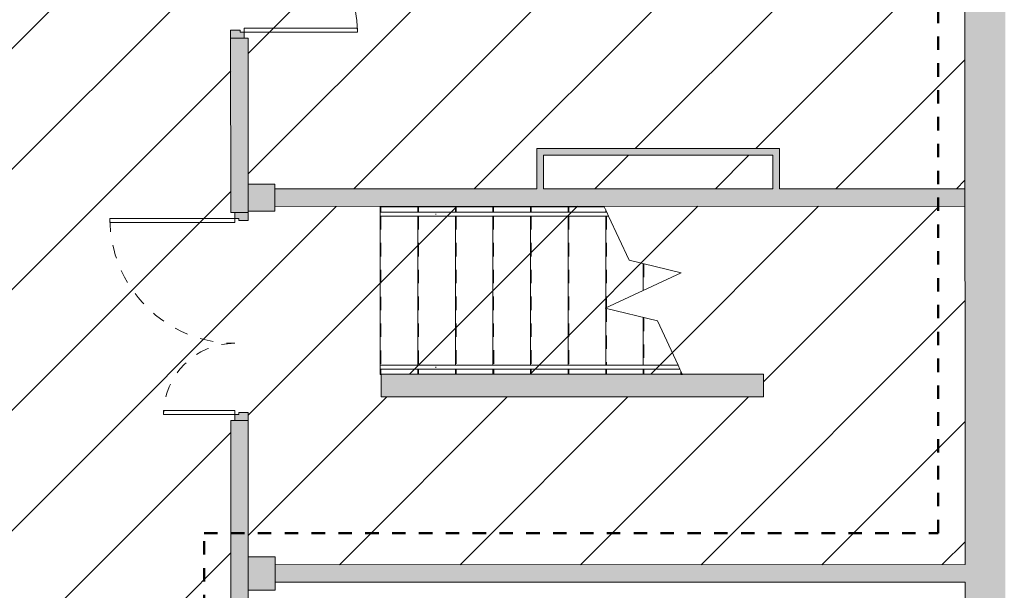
# Model space of a CAD drawing. Header units: metres. Extents: x 82 to 222, y -4 to 154.
# Tile 184 of 214: x 163.73 to 171.06, y 111.61 to 115.86. Entities that reach past the tile are written whole.
import ezdxf

# ---------------------------------------------------------------- set-up
doc = ezdxf.new("R2010")
doc.units = ezdxf.units.M
doc.linetypes.add('Centre', pattern=[0.0125, 0.0025, -0.001875, 0.00625, -0.001875])
doc.linetypes.add('Tiret', pattern=[0.0025, 0.00125, -0.00125])
doc.layers.add('A-DETL', color=7, linetype='Continuous', lineweight=5, true_color=0x00a600)
for name, color, linetype, lineweight in [('A-DETL-GENF', 7, 'Continuous', 5), ('A-DOOR', 7, 'Continuous', 5), ('A-FLOR-HRAL', 7, 'Continuous', 5), ('A-WALL', 7, 'Continuous', 5), ('S-COLS', 7, 'Continuous', 5), ('S-STRS', 7, 'Continuous', 5), ('S-STRS-MBND', 7, 'Continuous', 9)]:
    doc.layers.add(name, color=color, linetype=linetype, lineweight=lineweight)
doc.layers.add('A-WALL-PATT', color=7, linetype='Continuous', true_color=0x2a2a2a)

# ---------------------------------------------------------------- blocks, each defined once
blk = doc.blocks.new('ART-Béton-Poteau rectangulaire - 20X25-3251002-DCE-Plan de reperage des murs- rez de rue-200 - Dépendante 1')
at = {"layer": 'S-COLS', "true_color": 0x2a2a2a}
blk.add_hatch(color=250, dxfattribs=at).paths.add_polyline_path([(-0.1, -0.125), (0.1, -0.125), (0.1, 0.125), (-0.1, 0.125)])
at = {"layer": 'S-COLS', "lineweight": 20}
for p, q in [((0.1, 0.125), (-0.1, 0.125)), ((-0.1, 0.125), (-0.1, -0.125)), ((0.1, -0.125), (0.1, 0.125)), ((-0.1, -0.125), (0.1, -0.125))]:
    blk.add_line(p, q, dxfattribs=at)
blk = doc.blocks.new('ART-Béton-Poteau rectangulaire - 20X20-3251590-DCE-Plan de reperage des murs- rez de rue-200 - Dépendante 1')
at = {"layer": 'S-COLS', "true_color": 0x2a2a2a}
blk.add_hatch(color=250, dxfattribs=at).paths.add_polyline_path([(-0.1, -0.1), (0.1, -0.1), (0.1, 0.1), (-0.1, 0.1), (-0.1, -0.0576)])
at = {"layer": 'S-COLS', "lineweight": 20}
for p, q in [((0.1, 0.1), (-0.1, 0.1)), ((-0.1, 0.1), (-0.1, -0.1)), ((0.1, -0.1), (0.1, 0.1)), ((-0.1, -0.1), (0.1, -0.1))]:
    blk.add_line(p, q, dxfattribs=at)
blk = doc.blocks.new('Type de main courante - Main courante_Interne_-3258075-DCE-Plan de reperage des murs- rez de rue-200 - Dépendante 1')
at = {"layer": 'A-FLOR-HRAL'}
for p, q in [((157.9267, 5.6744), (158.2478, 5.3675)), ((157.9344, 5.6825), (157.9371, 5.6853)), ((158.2685, 5.3892), (157.9475, 5.6961))]:
    blk.add_line(p, q, dxfattribs=at)
at = {"layer": 'A-FLOR-HRAL', "flags": 128}
blk.add_lwpolyline([(158.2344, 5.3954), (158.2356, 5.3981), (158.2375, 5.4001)], dxfattribs=at)
blk = doc.blocks.new('Type de main courante - Main courante_Interne_-V80-DCE-Plan de reperage des murs- rez de rue-200 - Dépendante 1')
at = {"layer": 'A-FLOR-HRAL'}
for p, q in [((157.9267, 5.6744), (159.5408, 4.1316)), ((157.9471, 5.6957), (157.9271, 5.6748)), ((157.9475, 5.6961), (159.5514, 4.163)), ((159.5408, 4.1316), (159.5514, 4.163))]:
    blk.add_line(p, q, dxfattribs=at)
blk = doc.blocks.new('Type de main courante - Main courante_Interne_-3258090-DCE-Plan de reperage des murs- rez de rue-200 - Dépendante 1')
at = {"layer": 'A-FLOR-HRAL'}
for p, q in [((158.7145, 6.4985), (159.0355, 6.1916)), ((158.7222, 6.5065), (158.7248, 6.5093)), ((159.0562, 6.2133), (158.7352, 6.5202))]:
    blk.add_line(p, q, dxfattribs=at)
at = {"layer": 'A-FLOR-HRAL', "flags": 128}
blk.add_lwpolyline([(159.0222, 6.2195), (159.0233, 6.2221), (159.0252, 6.2241)], dxfattribs=at)
blk = doc.blocks.new('Type de main courante - Main courante_Interne_-V81-DCE-Plan de reperage des murs- rez de rue-200 - Dépendante 1')
at = {"layer": 'A-FLOR-HRAL'}
for p, q in [((158.7145, 6.4985), (159.9442, 5.323)), ((158.7348, 6.5198), (158.7148, 6.4989)), ((158.7352, 6.5202), (159.9548, 5.3543)), ((159.9442, 5.323), (159.9548, 5.3543))]:
    blk.add_line(p, q, dxfattribs=at)
blk = doc.blocks.new('OMD_Porte 2V tunnel - 140x204-V75-DCE-Plan de reperage des murs- rez de rue-200 - Dépendante 1')
at = {"layer": 'A-DOOR', "true_color": 0x2a2a2a}
h = blk.add_hatch(color=250, dxfattribs=at)
h.paths.add_polyline_path([(0.725, 0.065), (0.665, 0.065), (0.665, -0.005), (0.68, -0.005), (0.68, -0.035), (0.725, -0.035), (0.725, 0.065)])
h.paths.add_polyline_path([(-0.765, 0.065), (-0.825, 0.0649), (-0.825, -0.035), (-0.78, -0.035), (-0.78, -0.005), (-0.765, -0.005), (-0.765, 0.065)])
at = {"layer": 'A-DOOR'}
for p, q in [((-0.765, 0.065), (-0.825, 0.065)), ((-0.765, -0.005), (-0.765, 0.065)), ((0.725, 0.065), (0.665, 0.065)), ((0.665, 0.065), (0.665, -0.005)), ((-0.825, -0.035), (-0.78, -0.035)), ((-0.78, -0.035), (-0.78, -0.005)), ((-0.78, -0.005), (-0.765, -0.005)), ((-0.78, -0.965), (-0.78, -0.035)), ((-0.78, -0.035), (-0.75, -0.035)), ((-0.75, -0.035), (-0.75, -0.965)), ((0.65, -0.565), (0.65, -0.035)), ((0.65, -0.035), (0.68, -0.035)), ((0.665, -0.005), (0.68, -0.005)), ((0.68, -0.005), (0.68, -0.035)), ((0.68, -0.035), (0.68, -0.565)), ((0.68, -0.035), (0.725, -0.035)), ((0.68, -0.565), (0.65, -0.565)), ((-0.75, -0.965), (-0.78, -0.965))]:
    blk.add_line(p, q, dxfattribs=at)
at = {"layer": 'A-DOOR', "linetype": 'Tiret'}
for centre, radius, start, end in [((-0.78, -0.035), 0.93, 270, 0), ((0.68, -0.035), 0.53, 180, 270)]:
    blk.add_arc(centre, radius, start, end, dxfattribs=at)
blk = doc.blocks.new('OMD_Porte 1V tunnel - 80x204-5423498-DCE-Plan de reperage des murs- rez de rue-200 - Dépendante 1')
at = {"layer": 'A-DOOR', "true_color": 0x2a2a2a}
h = blk.add_hatch(color=250, dxfattribs=at)
h.paths.add_polyline_path([(-0.5175, -0.035), (-0.4725, -0.035), (-0.4725, -0.005), (-0.4575, -0.005), (-0.4575, 0.065), (-0.5175, 0.0649), (-0.5175, -0.005)])
h.paths.add_polyline_path([(0.3725, -0.035), (0.4175, -0.035), (0.4175, 0.065), (0.3575, 0.065), (0.3575, -0.005), (0.3725, -0.005), (0.3725, -0.035)])
at = {"layer": 'A-DOOR'}
for p, q in [((-0.4575, 0.065), (-0.5175, 0.065)), ((-0.4575, -0.005), (-0.4575, 0.065)), ((0.4175, 0.065), (0.3575, 0.065)), ((0.3575, 0.065), (0.3575, -0.005)), ((-0.5175, -0.035), (-0.4725, -0.035)), ((-0.4725, -0.035), (-0.4725, -0.005)), ((-0.4725, -0.005), (-0.4575, -0.005)), ((-0.4425, -0.035), (-0.4725, -0.035)), ((-0.4725, -0.035), (-0.4725, -0.88)), ((-0.4725, -0.035), (-0.4425, -0.035)), ((-0.4425, -0.88), (-0.4425, -0.035)), ((0.3575, -0.005), (0.3725, -0.005)), ((0.3725, -0.005), (0.3725, -0.035)), ((0.3725, -0.035), (0.4175, -0.035)), ((-0.4425, -0.88), (-0.4725, -0.88))]:
    blk.add_line(p, q, dxfattribs=at)
blk.add_arc((-0.4725, -0.035), 0.845, 270, 360, dxfattribs=at)

msp = doc.modelspace()

# ---------------------------------------------------------------- hatches: boundary and pattern name
at = {"layer": 'A-DETL-GENF', "true_color": 0x808080}
h = msp.add_hatch(dxfattribs=at)
h.set_pattern_fill('FP_14', color=8, style=0, pattern_type=2)
h.set_pattern_definition([(45, (-9.11556, 107.194), (-0.4490128, 0.4490128), [])])
h.paths.add_polyline_path([(162.8877, 124.5496), (162.8875, 124.5496), (162.8875, 124.5646), (162.8575, 124.5646), (162.8575, 124.6096), (162.8275, 124.6096), (162.827, 125.5795), (162.6272, 125.5795), (162.6272, 125.6645), (158.7947, 125.6636), (158.7947, 125.6936), (158.7497, 125.6936), (158.7497, 125.7236), (158.7347, 125.7236), (158.7347, 125.7936), (162.6272, 125.7945), (162.6272, 125.8795), (162.8272, 125.8795), (162.827, 126.4746), (162.857, 126.4746), (162.857, 126.5196), (162.887, 126.5196), (162.887, 126.5346), (162.957, 126.5346), (162.9575, 124.5496)])
h.paths.add_polyline_path([(157.4841, 102.7783), (162.8326, 102.7815), (162.8326, 103.112), (162.8625, 103.1121), (162.8625, 103.157), (162.8925, 103.1571), (162.8925, 103.1721), (162.9625, 103.1721), (162.9626, 102.7816), (170.7726, 102.7863), (170.7718, 106.2713), (164.3893, 106.2699), (164.3893, 106.2999), (164.3443, 106.2999), (164.3443, 106.3299), (164.3293, 106.3299), (164.3293, 106.3999), (165.3018, 106.4002), (165.3002, 112.8701), (165.3302, 112.8702), (165.3302, 112.9151), (165.3602, 112.9151), (165.3602, 112.9301), (165.4302, 112.9302), (165.4312, 111.8552), (165.6305, 111.8552), (165.6305, 111.7952), (170.7714, 111.7964), (170.7668, 131.2664), (165.6259, 131.2652), (165.6259, 131.2302), (165.4259, 131.2302), (165.4266, 128.4002), (165.3966, 128.4001), (165.3966, 128.3551), (165.3666, 128.3551), (165.3666, 128.3401), (165.2966, 128.3401), (165.2959, 131.2651), (162.9559, 131.2646), (162.9559, 129.8496), (162.8862, 129.8496), (162.8862, 129.8646), (162.8562, 129.8646), (162.8562, 129.9096), (162.8262, 129.9096), (162.8254, 131.2295), (162.6259, 131.2295), (162.6259, 131.4295), (162.8259, 131.4295), (162.8251, 133.4495), (162.2054, 133.4494), (162.2051, 134.6236), (157.4841, 134.6289), (157.4841, 133.3743), (157.4875, 133.3743), (157.4875, 133.3243), (157.4841, 133.3243), (157.4841, 132.1246), (157.4875, 132.1246), (157.4875, 132.0746), (157.4841, 132.0746), (157.4841, 130.5743), (157.4881, 130.5743), (157.4881, 130.5243), (157.4841, 130.5243), (157.4841, 129.3246), (157.4881, 129.3246), (157.4881, 129.2746), (157.4841, 129.2746), (157.4841, 128.5933), (157.919, 128.5933), (157.919, 128.5234), (157.904, 128.5234), (157.904, 128.4934), (157.8591, 128.4934), (157.8591, 128.4634), (157.4841, 128.4633), (157.4841, 127.7743), (157.4888, 127.7743), (157.4888, 127.7243), (157.4841, 127.7243), (157.4841, 126.5246), (157.4888, 126.5246), (157.4888, 126.4746), (157.4841, 126.4746), (157.4841, 125.7933), (157.9197, 125.7933), (157.9197, 125.7234), (157.9047, 125.7234), (157.9047, 125.6934), (157.8597, 125.6934), (157.8597, 125.6634), (157.4841, 125.6633), (157.4841, 124.9743), (157.4894, 124.9743), (157.4894, 124.9243), (157.4841, 124.9243), (157.4841, 123.7246), (157.4894, 123.7246), (157.4894, 123.6746), (157.4841, 123.6746), (157.4841, 122.7933), (162.6279, 122.7945), (162.6278, 123.0795), (162.8278, 123.0795), (162.8279, 123.6746), (162.8577, 123.6746), (162.8577, 123.7196), (162.8877, 123.7196), (162.8877, 123.7346), (162.9577, 123.7346), (162.9575, 122.6646), (157.4841, 122.6633), (157.4841, 122.2783), (157.788, 122.2784), (157.789, 117.9784), (157.4841, 117.9783), (157.4841, 117.4783), (158.1292, 117.4784), (158.1292, 117.1784), (157.4841, 117.1783), (157.4841, 116.5743), (157.4914, 116.5743), (157.4914, 116.5243), (157.4841, 116.5243), (157.4841, 115.3246), (157.4914, 115.3246), (157.4898, 115.2746), (157.4841, 115.2746), (157.4841, 113.7743), (157.4921, 113.7743), (157.4921, 113.7243), (157.4841, 113.7243), (157.4841, 112.5246), (157.4921, 112.5246), (157.4921, 112.4746), (157.4841, 112.4746), (157.4841, 110.9743), (157.4927, 110.9743), (157.4927, 110.9243), (157.4841, 110.9243), (157.4841, 109.7246), (157.4927, 109.7246), (157.4913, 109.6746), (157.4841, 109.6746), (157.4841, 108.1743), (157.4934, 108.1743), (157.4934, 108.1243), (157.4841, 108.1243), (157.4841, 106.9246), (157.4934, 106.9246), (157.4934, 106.8746), (157.4841, 106.8746), (157.4841, 105.3793), (157.4941, 105.3793), (157.4941, 105.3293), (157.4841, 105.3293), (157.4841, 104.1296), (157.4941, 104.1296), (157.4941, 104.0796), (157.4841, 104.0796), (157.4841, 102.7784)])
h.paths.add_polyline_path([(198.0884, 122.1329), (198.0881, 122.1329), (198.0881, 122.1479), (198.0581, 122.1479), (198.058, 122.1929), (198.028, 122.1929), (198.0279, 122.6154), (192.6494, 122.6141), (192.6494, 116.8566), (198.0593, 116.8579), (198.0586, 119.9879), (197.8286, 119.9878), (197.8285, 120.2878), (198.0285, 120.2879), (198.0284, 120.6429), (198.0584, 120.6429), (198.0586, 120.6879), (198.0884, 120.6879)])
h.paths.add_polyline_path([(192.4958, 102.7865), (200.6826, 102.7885), (200.6824, 103.991), (200.7123, 103.991), (200.7123, 104.006), (200.7823, 104.006), (200.7826, 102.7885), (205.9826, 102.7897), (205.9817, 104.09), (205.9779, 104.09), (205.9776, 105.3897), (205.982, 105.3898), (205.981, 106.89), (205.9773, 106.89), (205.977, 108.1897), (205.9813, 108.1898), (205.9807, 109.69), (205.9766, 109.69), (205.9763, 110.9897), (205.9807, 110.9898), (205.98, 112.49), (205.9759, 112.49), (205.9757, 113.7897), (205.98, 113.7898), (205.9794, 115.29), (205.9753, 115.2901), (205.975, 116.5897), (205.9794, 116.5898), (205.9787, 118.09), (205.9746, 118.09), (205.9746, 118.14), (205.979, 118.14), (205.9784, 119.3397), (205.9743, 119.3397), (205.9743, 119.3897), (205.9787, 119.3898), (205.978, 120.89), (205.974, 120.89), (205.9737, 122.1897), (205.978, 122.1898), (205.9779, 122.8897), (200.3279, 122.8884), (200.3281, 121.8884), (200.7781, 121.8885), (200.7783, 121.181), (200.7483, 121.181), (200.7483, 121.166), (200.6783, 121.166), (200.6781, 121.7885), (200.2281, 121.7884), (200.2276, 124.0884), (200.6776, 124.0885), (200.6776, 124.681), (200.7475, 124.681), (200.7475, 124.666), (200.7775, 124.666), (200.7776, 123.9885), (200.3276, 123.9884), (200.3279, 122.9884), (205.9779, 122.9897), (205.9774, 123.69), (205.9733, 123.6901), (205.973, 124.9897), (205.9774, 124.9898), (205.9772, 125.7897), (200.8272, 125.7885), (200.8272, 125.5885), (200.7772, 125.5885), (200.7772, 125.511), (200.7473, 125.511), (200.7473, 125.496), (200.6773, 125.496), (200.6772, 125.5885), (200.4972, 125.5885), (200.4965, 128.4734), (200.0366, 128.4734), (200.0366, 128.5433), (200.0515, 128.5433), (200.0515, 128.5733), (200.0965, 128.5733), (200.0965, 128.6033), (200.4965, 128.6034), (200.4966, 131.4234), (200.5259, 131.4235), (200.5259, 131.4684), (200.5558, 131.4684), (200.5559, 131.4834), (200.6258, 131.4835), (200.6272, 131.4385), (200.8259, 131.4385), (200.8259, 131.2385), (200.6259, 131.2385), (200.6272, 125.8885), (205.9772, 125.8898), (205.977, 126.3991), (205.7823, 126.3992), (205.7823, 132.0547), (205.811, 132.0547), (205.811, 132.0697), (205.881, 132.0697), (205.881, 132.0097), (206.081, 132.0097), (206.0823, 126.8026), (207.1511, 126.8013), (207.1511, 135.593), (206.0802, 135.593), (206.0804, 133.5598), (205.8807, 133.5597), (205.8807, 133.4997), (205.8107, 133.4997), (205.8107, 133.5147), (205.7807, 133.5147), (205.7804, 134.6547), (205.7238, 134.6546), (205.7238, 134.6436), (204.675, 134.6436), (204.675, 134.5936), (204.615, 134.5936), (204.615, 134.5986), (204.655, 134.5986), (204.655, 134.6386), (204.615, 134.6386), (204.615, 134.6436), (204.625, 134.6436), (204.625, 134.6544), (201.005, 134.6535), (201.005, 134.6436), (201.015, 134.6436), (201.015, 134.6386), (200.975, 134.6366), (200.975, 134.5986), (201.015, 134.5986), (201.015, 134.5936), (200.955, 134.5936), (200.955, 134.6436), (200.6251, 134.6436), (200.6255, 132.9135), (200.5555, 132.9135), (200.5555, 132.9284), (200.5255, 132.9284), (200.5255, 132.9734), (200.4955, 132.9735), (200.4953, 133.8208), (199.6494, 132.9777), (198.6649, 131.9933), (198.6668, 131.9915), (198.1558, 131.4803), (198.1563, 129.5454), (198.0863, 129.5454), (198.0863, 129.5604), (198.0563, 129.5604), (198.0563, 129.6054), (198.0263, 129.6054), (198.0259, 129.6029), (197.8338, 129.6028), (197.8338, 129.6728), (197.8488, 129.6729), (197.8488, 129.7028), (197.8938, 129.7028), (197.8938, 129.6728), (198.0263, 129.6729), (198.0259, 131.2379), (197.8259, 131.2378), (197.8259, 131.2665), (196.6259, 131.2677), (196.6261, 130.5725), (196.5761, 130.5725), (196.5759, 131.2678), (195.8759, 131.2685), (195.8759, 130.3498), (195.8061, 130.3498), (195.8059, 130.3648), (195.7761, 130.3648), (195.7761, 130.4098), (195.8061, 130.4098), (195.8059, 131.2685), (195.0059, 131.2693), (195.0063, 129.6721), (195.8063, 129.6723), (195.8063, 129.6748), (195.7763, 129.6748), (195.7763, 129.7198), (195.8063, 129.7198), (195.8063, 129.7348), (195.8763, 129.7348), (195.8763, 129.6723), (196.9588, 129.6726), (196.9588, 129.7026), (197.0038, 129.7026), (197.0038, 129.6726), (197.0188, 129.6726), (197.0188, 129.6026), (195.0063, 129.6021), (195.0059, 129.4846), (194.9363, 129.4846), (194.9359, 129.4996), (194.9063, 129.4996), (194.9063, 129.5446), (194.9363, 129.5446), (194.9359, 129.6021), (194.0663, 129.6019), (194.0663, 129.7344), (194.1363, 129.7344), (194.1363, 129.7194), (194.1663, 129.7194), (194.1663, 129.6744), (194.1363, 129.6721), (194.1363, 129.6719), (194.9363, 129.6721), (194.9359, 131.2694), (194.1359, 131.2702), (194.1361, 130.4094), (194.1661, 130.4094), (194.1661, 130.3644), (194.1361, 130.3644), (194.1359, 130.3494), (194.0661, 130.3494), (194.0659, 131.2702), (192.6515, 131.2716), (192.6515, 128.6016), (194.9365, 128.6021), (194.9365, 128.6096), (194.9065, 128.6096), (194.9065, 128.6546), (194.9365, 128.6546), (194.9365, 128.6696), (195.0065, 128.6696), (195.0065, 128.6021), (198.0265, 128.6029), (198.0266, 128.6704), (198.0565, 128.6704), (198.0565, 128.7154), (198.0865, 128.7154), (198.0865, 128.7304), (198.1565, 128.7304), (198.1566, 128.6029), (198.5465, 128.6029), (198.5466, 128.573), (198.5915, 128.573), (198.5915, 128.543), (198.6065, 128.543), (198.6066, 128.473), (198.1566, 128.4729), (198.1565, 128.4129), (198.0866, 128.4129), (198.0866, 128.4279), (198.0566, 128.4279), (198.0566, 128.4729), (192.6508, 128.4716), (192.6508, 122.7141), (198.0279, 122.7154), (198.0279, 123.0929), (198.0578, 123.0929), (198.0578, 123.1379), (198.0878, 123.1379), (198.0878, 123.1529), (198.1578, 123.1529), (198.158, 122.1329), (198.0884, 122.1329), (198.0884, 120.7029), (198.1584, 120.7029), (198.1593, 116.7579), (192.6479, 116.7566), (192.6494, 115.4141), (192.6569, 113.5716), (193.2851, 113.5717), (193.2855, 111.7717), (193.4855, 111.7718), (193.4855, 111.6718), (192.6646, 111.6716), (192.6802, 107.8016), (192.7378, 107.8016), (194.0869, 109.0019), (197.8312, 109.0028), (197.8318, 109.0378), (198.0311, 109.0379), (198.0312, 108.8379), (197.8312, 108.8378), (197.8318, 106.2378), (198.0318, 106.2379), (198.0319, 106.1379), (200.6318, 106.1385), (200.6319, 106.2385), (200.8318, 106.2385), (200.8319, 106.1385), (205.9718, 106.1397), (205.9719, 106.0397), (200.7819, 106.0385), (200.7821, 104.821), (200.7121, 104.821), (200.7121, 104.836), (200.6821, 104.836), (200.6819, 106.0385), (198.0319, 106.0378), (198.032, 105.6229), (197.932, 105.6228), (197.9318, 106.0378), (197.8319, 106.0379), (197.8318, 106.0728), (192.4995, 106.0715), (192.4986, 105.2464), (192.3914, 105.2464), (192.3914, 103.6965), (192.4968, 103.6964), (192.4958, 102.7867)])
h.paths.add_polyline_path([(162.8923, 103.9871), (162.8923, 104.0021), (162.8623, 104.0021), (162.8623, 104.047), (162.8323, 104.047), (162.8317, 106.0295), (162.6319, 106.0295), (162.6318, 106.2295), (162.8318, 106.2295), (162.8317, 106.8296), (162.8617, 106.8296), (162.8617, 106.8746), (162.8917, 106.8746), (162.8917, 106.8896), (162.9617, 106.8896), (162.9618, 106.3996), (163.5143, 106.3997), (163.5143, 106.3297), (163.4993, 106.3297), (163.4993, 106.2997), (163.4543, 106.2997), (163.4543, 106.2697), (162.9618, 106.2696), (162.9618, 103.9871)])
h.paths.add_polyline_path([(205.9779, 104.14), (205.9823, 104.14), (205.9817, 105.3397), (205.9776, 105.3397)])
h.paths.add_polyline_path([(165.4318, 106.0302), (165.4319, 106.0302), (165.4318, 106.2302), (165.6318, 106.2302), (165.6319, 106.0302)])
h.paths.add_polyline_path([(192.3914, 106.2015), (197.7018, 106.2028), (197.7012, 108.8728), (194.0911, 108.8719), (192.7759, 107.7016), (192.3914, 107.7015), (192.3914, 106.2028)])
h.paths.add_polyline_path([(205.9773, 106.94), (205.9816, 106.94), (205.981, 108.1397), (205.9773, 108.1397), (205.9773, 106.94)])
h.paths.add_polyline_path([(193.7015, 107.4518), (193.7015, 107.6218), (196.5015, 107.6225), (196.5015, 107.4525), (193.9783, 107.4519)])
h.paths.add_polyline_path([(162.8896, 116.5596), (162.8894, 116.5596), (162.8894, 116.5746), (162.8594, 116.5746), (162.8594, 116.6195), (162.8294, 116.6195), (162.8292, 117.1799), (162.1292, 117.1797), (162.1292, 117.3794), (158.1301, 117.3784), (158.13, 117.4784), (162.9592, 117.4796), (162.9592, 116.5596)])
h.paths.add_polyline_path([(162.8903, 113.3046), (162.8901, 113.3046), (162.8901, 113.3196), (162.8601, 113.3196), (162.8601, 113.3646), (162.8301, 113.3646), (162.8296, 114.4645), (162.7824, 114.4645), (162.7824, 114.4945), (162.7674, 114.4945), (162.7673, 114.5645), (162.8298, 114.5645), (162.8298, 115.6845), (162.8596, 115.6846), (162.8596, 115.7295), (162.8896, 115.7296), (162.8896, 115.7446), (162.9596, 115.7446), (162.9601, 113.3046)])
h.paths.add_polyline_path([(162.8915, 107.7046), (162.8915, 107.7196), (162.8615, 107.7196), (162.8614, 107.7646), (162.8314, 107.7646), (162.8303, 111.6045), (162.6305, 111.6045), (162.6305, 111.8545), (162.8305, 111.8545), (162.8303, 112.4296), (162.8603, 112.4296), (162.8603, 112.4746), (162.8903, 112.4746), (162.8903, 112.4896), (162.9603, 112.4896), (162.9614, 107.7046)])
h.paths.add_polyline_path([(157.4913, 108.2083), (157.4913, 108.3083), (161.3313, 108.3092), (161.3313, 108.2092), (157.593, 108.2083)])
h.paths.add_polyline_path([(200.6311, 108.8385), (200.6312, 108.8385), (200.6311, 109.0385), (200.8311, 109.0385), (200.8312, 108.8385), (200.7643, 108.8385)])
h.paths.add_polyline_path([(198.0812, 108.9379), (198.0805, 111.6729), (198.0305, 111.6729), (198.0298, 114.4129), (197.8299, 114.4128), (197.8298, 114.5378), (195.9299, 114.5373), (195.9305, 111.6724), (194.9855, 111.6721), (194.9855, 111.7721), (195.7805, 111.7723), (195.7798, 114.6873), (198.1798, 114.6879), (198.1807, 111.1179), (198.6732, 111.118), (198.6732, 111.048), (198.6582, 111.048), (198.6582, 111.018), (198.1807, 111.0179), (198.1807, 108.9379)])
h.paths.add_polyline_path([(205.9766, 109.74), (205.981, 109.74), (205.9803, 110.9397), (205.9766, 110.9397), (205.9766, 109.74)])
h.paths.add_polyline_path([(199.5032, 111.0182), (199.5032, 111.0482), (199.4882, 111.0482), (199.4882, 111.1182), (200.2307, 111.1184), (200.2307, 112.8259), (200.3003, 112.8259), (200.3003, 112.8109), (200.3303, 112.8109), (200.3307, 111.1184), (205.9707, 111.1184), (205.9707, 111.0197), (199.5482, 111.0182)])
h.paths.add_polyline_path([(192.6642, 111.7716), (193.2355, 111.7718), (193.2355, 111.8217), (193.2455, 111.8217), (193.2451, 112.5217), (193.2353, 112.5217), (193.2353, 112.5717), (192.6609, 112.5716), (192.6637, 111.8726)])
h.paths.add_polyline_path([(205.9759, 112.54), (205.9803, 112.54), (205.9797, 113.7397), (205.9757, 113.7397)])
h.paths.add_polyline_path([(192.6605, 112.6716), (193.2353, 112.6717), (193.2353, 112.7217), (193.2453, 112.7217), (193.2451, 113.4217), (193.2351, 113.4217), (193.2351, 113.4717), (192.6573, 113.4716), (192.6605, 112.6716)])
h.paths.add_polyline_path([(200.3001, 112.8259), (200.3001, 113.6409), (200.2301, 113.6409), (200.2298, 114.5734), (200.6298, 114.5747), (200.6298, 114.6635), (200.6798, 114.6635), (200.6798, 114.726), (200.7498, 114.726), (200.7498, 114.711), (200.7798, 114.711), (200.7798, 114.6635), (200.8298, 114.6635), (200.8299, 114.5735), (205.9698, 114.5747), (205.9698, 114.4747), (200.8299, 114.4734), (200.8299, 114.4135), (200.6299, 114.4135), (200.6298, 114.4735), (200.3299, 114.4734), (200.33, 113.6559), (200.3001, 113.6559)])
h.paths.add_polyline_path([(166.4202, 113.0454), (166.4202, 113.2154), (168.6543, 113.2159), (168.6543, 113.2133), (168.6658, 113.2133), (168.6658, 113.2159), (169.2702, 113.2161), (169.2702, 113.0461), (166.435, 113.0454)])
h.paths.add_polyline_path([(165.3599, 114.3601), (165.3599, 114.3751), (165.3299, 114.3751), (165.3299, 114.4201), (165.2999, 114.4201), (165.2999, 115.7776), (165.3696, 115.7776), (165.3696, 115.7626), (165.3996, 115.7626), (165.3996, 115.7176), (165.4296, 115.7177), (165.4299, 114.6302), (165.6298, 114.6302), (165.6299, 114.5952), (167.5798, 114.5957), (167.5798, 114.8957), (169.3898, 114.8961), (169.3898, 114.5961), (170.7698, 114.5964), (170.7699, 114.4664), (165.6299, 114.4652), (165.6298, 114.4302), (165.4299, 114.4302), (165.4293, 114.3602)])
h.paths.add_polyline_path([(157.4899, 114.4633), (157.4899, 114.5633), (161.9523, 114.5643), (161.9523, 114.4943), (161.9374, 114.4943), (161.9374, 114.4643), (157.7185, 114.4633)])
h.paths.add_polyline_path([(167.6298, 114.5957), (169.3398, 114.5961), (169.3398, 114.8461), (167.6298, 114.8457), (167.6298, 114.5961)])
h.paths.add_polyline_path([(200.7496, 114.726), (200.7496, 115.541), (200.6796, 115.541), (200.6794, 116.1635), (200.2295, 116.1634), (200.2289, 118.4884), (200.6789, 118.4885), (200.6789, 119.111), (200.7488, 119.111), (200.7488, 119.096), (200.7788, 119.096), (200.7789, 118.3885), (200.3289, 118.3884), (200.3292, 117.3884), (205.9692, 117.3897), (205.9692, 117.2897), (200.3292, 117.2884), (200.3299, 116.2634), (200.7794, 116.2635), (200.7796, 115.556), (200.7496, 115.556)])
h.paths.add_polyline_path([(205.9753, 115.34), (205.9797, 115.34), (205.979, 116.5397), (205.9753, 116.5397), (205.9753, 115.34)])
h.paths.add_polyline_path([(165.3694, 115.7776), (165.3694, 116.5926), (165.2994, 116.5926), (165.2977, 123.6576), (165.3677, 123.6576), (165.3677, 123.6426), (165.3977, 123.6426), (165.3977, 123.5976), (165.4277, 123.5976), (165.4293, 123.0802), (165.6278, 123.0802), (165.6279, 122.7802), (165.4279, 122.7802), (165.4293, 117.4802), (165.6292, 117.4802), (165.6292, 117.1802), (165.4292, 117.1802), (165.4293, 116.6527), (165.3993, 116.6526), (165.3993, 116.6076), (165.3694, 116.6076)])
h.paths.add_polyline_path([(200.6788, 119.926), (200.6786, 119.926), (200.6786, 119.9885), (200.6286, 119.9885), (200.6285, 120.2885), (200.6785, 120.2885), (200.6789, 120.351), (200.7485, 120.351), (200.7485, 120.336), (200.7785, 120.336), (200.7789, 120.2885), (200.8285, 120.2885), (200.8286, 120.1885), (205.9685, 120.1897), (205.9685, 120.0897), (200.8285, 120.0885), (200.8285, 119.9885), (200.7786, 119.9885), (200.7783, 119.941), (200.7486, 119.941), (200.7486, 119.926), (200.6789, 119.926)])
h.paths.add_polyline_path([(205.974, 120.94), (205.9783, 120.94), (205.9779, 122.1397), (205.974, 122.1397), (205.974, 120.94)])
h.paths.add_polyline_path([(205.9733, 123.74), (205.9777, 123.74), (205.9772, 124.9397), (205.9733, 124.9397), (205.9733, 123.74)])
h.paths.add_polyline_path([(198.0876, 123.9679), (198.0876, 123.9829), (198.0576, 123.9829), (198.0576, 124.0279), (198.0276, 124.0279), (198.0269, 125.5879), (197.8272, 125.5878), (197.8272, 125.8878), (198.0272, 125.8879), (198.0269, 126.9229), (198.0569, 126.9229), (198.0569, 126.9679), (198.0869, 126.9679), (198.0869, 126.9829), (198.1569, 126.9829), (198.1576, 123.9679)])
h.paths.add_polyline_path([(165.2977, 124.4726), (165.2975, 124.4726), (165.297, 126.5101), (165.367, 126.5101), (165.367, 126.4951), (165.397, 126.4951), (165.3974, 126.4501), (165.427, 126.4501), (165.4275, 125.8802), (165.6272, 125.8802), (165.6272, 125.5802), (165.4272, 125.5802), (165.4275, 124.5327), (165.3975, 124.5326), (165.3975, 124.4876), (165.3675, 124.4876), (165.3675, 124.4726), (165.2977, 124.4726)])
h.paths.add_polyline_path([(162.8868, 127.3496), (162.8868, 127.3646), (162.8568, 127.3646), (162.8568, 127.4096), (162.8268, 127.4096), (162.8265, 128.4645), (158.7941, 128.4636), (158.794, 128.4936), (158.7491, 128.4936), (158.749, 128.5236), (158.734, 128.5236), (158.734, 128.5936), (162.8265, 128.5945), (162.8266, 128.9746), (162.8564, 128.9746), (162.8564, 129.0196), (162.8864, 129.0196), (162.8864, 129.0346), (162.9564, 129.0346), (162.9568, 127.3496)])
h.paths.add_polyline_path([(205.4959, 131.2396), (205.4959, 131.2396), (205.4959, 131.4396), (205.6959, 131.4397), (205.6959, 131.2397)])
h.paths.add_polyline_path([(162.2754, 133.5194), (162.8254, 133.5195), (162.8251, 134.6229), (162.2751, 134.6229), (162.2754, 133.5195)])
at = {"layer": 'A-WALL-PATT'}
h = msp.add_hatch(color=256, dxfattribs=at)
h.paths.add_polyline_path([(170.7716, 111.0877), (171.0716, 111.088), (171.0666, 132.2204), (170.7666, 132.2203), (170.7716, 111.1987)])
h.paths.add_polyline_path([(170.7662, 133.8749), (171.0662, 133.8749), (171.0661, 134.3894), (170.7756, 134.3894), (170.7756, 134.0664), (170.7662, 134.0652), (170.7662, 133.9757)])
h = msp.add_hatch(color=256, dxfattribs=at)
h.paths.add_polyline_path([(165.3018, 106.4001), (165.4318, 106.4002), (165.4317, 106.8252), (165.3017, 106.8251)])
h.paths.add_polyline_path([(165.3013, 108.3751), (165.4313, 108.3752), (165.4302, 112.8702), (165.3002, 112.8701), (165.3012, 108.8652)])
h.paths.add_polyline_path([(165.2999, 114.4201), (165.4299, 114.4202), (165.4296, 115.7177), (165.2996, 115.7176)])
h.paths.add_polyline_path([(165.2993, 116.6526), (165.4293, 116.6527), (165.4277, 123.5977), (165.2977, 123.5976), (165.2993, 116.6527)])
h.paths.add_polyline_path([(165.2975, 124.5326), (165.4275, 124.5327), (165.427, 126.4502), (165.297, 126.4501), (165.2975, 124.5327)])
h.paths.add_polyline_path([(165.2966, 128.4001), (165.4266, 128.4002), (165.4259, 131.3952), (165.2959, 131.3951), (165.2966, 128.4002)])
for points in [[(167.5798, 114.8457), (169.3398, 114.8461), (169.3398, 114.8961), (167.5798, 114.8957), (167.5798, 114.8457)], [(169.3898, 114.5961), (169.3898, 114.5961), (169.3898, 114.8961), (169.3398, 114.8961), (169.3398, 114.5961)], [(167.5798, 114.5957), (167.6298, 114.5957), (167.6298, 114.8457), (167.5798, 114.8457)], [(165.6299, 114.4652), (165.6366, 114.4652), (170.7525, 114.4664), (170.7525, 114.5964), (165.6298, 114.5952)], [(170.7525, 114.4664), (170.7699, 114.4664), (170.7698, 114.5964), (170.7525, 114.5957)], [(166.4202, 113.0454), (169.2702, 113.0461), (169.2702, 113.2161), (168.6645, 113.2159), (168.6658, 113.2133), (168.6543, 113.2133), (168.6543, 113.2159), (166.4202, 113.2154)], [(165.6305, 111.6652), (170.7527, 111.6664), (170.7527, 111.7964), (165.6305, 111.7952)], [(170.7527, 111.6664), (170.7715, 111.6664), (170.7714, 111.7964), (170.7527, 111.7964)]]:
    msp.add_hatch(color=256, dxfattribs=at).paths.add_polyline_path(points)

# ---------------------------------------------------------------- linework, layer by layer
at = {"layer": 'A-DETL', "color": 1, "linetype": 'Centre', "lineweight": 50, "true_color": 0xff0000}
for p, q in [((170.5714, 112.0313), (170.566, 135.1664)), ((165.1026, 106.0713), (165.1026, 112.0313)), ((165.1026, 112.0313), (170.5714, 112.0313))]:
    msp.add_line(p, q, dxfattribs=at)
at = {"layer": 'A-WALL', "lineweight": 20}
for p, q in [((170.7668, 131.2664), (170.7714, 111.7964)), ((165.4296, 115.7177), (165.2996, 115.7176)), ((165.2996, 115.7176), (165.2999, 114.4201)), ((165.4298, 114.6302), (165.4296, 115.7177)), ((167.5798, 114.8957), (169.3898, 114.8961)), ((167.5798, 114.5957), (167.5798, 114.8957)), ((169.3898, 114.8961), (169.3898, 114.5961)), ((169.3398, 114.8461), (167.6298, 114.8457)), ((167.6298, 114.8457), (167.6298, 114.5957)), ((169.3398, 114.5961), (169.3398, 114.8461)), ((165.6298, 114.5952), (167.5798, 114.5957)), ((167.6298, 114.5957), (169.3398, 114.5961)), ((169.3898, 114.5961), (170.7698, 114.5964)), ((170.7699, 114.4664), (170.7698, 114.5964)), ((165.6299, 114.4652), (170.7699, 114.4664)), ((165.4299, 114.4202), (165.2999, 114.4201)), ((165.4299, 114.4202), (165.4299, 114.4302)), ((166.4202, 113.2154), (168.6543, 113.2159)), ((166.4202, 113.2154), (166.4202, 113.0454)), ((168.6645, 113.2159), (169.2702, 113.2161)), ((169.2702, 113.2161), (169.2702, 113.0461)), ((169.2702, 113.0461), (166.4202, 113.0454)), ((165.4302, 112.8702), (165.3002, 112.8701)), ((165.3002, 112.8701), (165.3013, 108.3601)), ((165.4305, 111.8552), (165.4302, 112.8702)), ((165.6305, 111.7952), (170.7714, 111.7964)), ((165.6305, 111.6652), (170.7715, 111.6664)), ((170.7715, 111.6664), (170.7715, 111.3857)), ((165.4306, 111.3857), (165.4305, 111.6052))]:
    msp.add_line(p, q, dxfattribs=at)
at = {"layer": 'S-STRS'}
for p, q in [((166.414, 114.4627), (166.694, 114.4628)), ((166.414, 114.4627), (166.414, 114.4227)), ((166.694, 114.4628), (166.974, 114.4629)), ((166.694, 114.4628), (166.694, 114.4228)), ((166.974, 114.4629), (167.254, 114.4629)), ((166.974, 114.4629), (166.974, 114.4229)), ((167.254, 114.4629), (167.534, 114.463)), ((167.254, 114.4629), (167.254, 114.4229)), ((167.534, 114.463), (167.814, 114.4631)), ((167.534, 114.463), (167.534, 114.423)), ((167.814, 114.4631), (168.0826, 114.4631)), ((167.814, 114.4631), (167.814, 114.4231)), ((166.414, 114.3927), (166.4143, 113.2827)), ((166.694, 114.3928), (166.6943, 113.2828)), ((166.974, 114.3929), (166.9743, 113.2829)), ((167.254, 114.3929), (167.2543, 113.2829)), ((167.534, 114.393), (167.5343, 113.283)), ((167.814, 114.3931), (167.8143, 113.2831)), ((168.094, 114.4386), (168.094, 114.4231)), ((168.094, 114.3931), (168.0942, 113.7076)), ((168.3741, 114.0391), (168.3742, 113.8382)), ((168.6541, 113.9711), (168.6541, 113.9688)), ((168.0942, 113.7053), (168.0943, 113.2831)), ((168.3742, 113.6373), (168.3743, 113.2832)), ((166.4143, 113.2527), (166.4143, 113.2127)), ((166.4143, 113.2127), (166.4202, 113.2127)), ((166.6943, 113.2528), (166.6943, 113.2155)), ((166.9743, 113.2529), (166.9743, 113.2155)), ((167.2543, 113.2529), (167.2543, 113.2156)), ((167.5343, 113.253), (167.5343, 113.2157)), ((167.8143, 113.2531), (167.8143, 113.2157)), ((168.0943, 113.2531), (168.0943, 113.2158)), ((168.3743, 113.2532), (168.3743, 113.2159)), ((168.6543, 113.2378), (168.6543, 113.2133)), ((168.6543, 113.2133), (168.6658, 113.2133))]:
    msp.add_line(p, q, dxfattribs=at)
at = {"layer": 'S-STRS', "linetype": 'Tiret'}
for p, q in [((166.419, 114.4627), (166.419, 114.4227)), ((166.699, 114.4628), (166.699, 114.4228)), ((166.979, 114.4629), (166.979, 114.4229)), ((167.259, 114.4629), (167.259, 114.4229)), ((167.539, 114.463), (167.539, 114.423)), ((167.819, 114.4631), (167.819, 114.4231)), ((166.419, 114.3927), (166.4193, 113.2827)), ((166.699, 114.3928), (166.6993, 113.2828)), ((166.979, 114.3929), (166.9793, 113.2829)), ((167.259, 114.3929), (167.2593, 113.2829)), ((167.539, 114.393), (167.5393, 113.283)), ((167.819, 114.3931), (167.8193, 113.2831)), ((168.099, 114.4279), (168.099, 114.4231)), ((168.099, 114.3931), (168.0992, 113.7099)), ((168.3791, 114.0379), (168.3792, 113.8405)), ((168.0992, 113.7041), (168.0993, 113.2831)), ((168.3792, 113.6361), (168.3793, 113.2832)), ((166.4193, 113.2527), (166.4193, 113.2127)), ((166.6993, 113.2528), (166.6993, 113.2155)), ((166.9793, 113.2529), (166.9793, 113.2155)), ((167.2593, 113.2529), (167.2593, 113.2156)), ((167.5393, 113.253), (167.5393, 113.2157)), ((167.8193, 113.2531), (167.8193, 113.2157)), ((168.0993, 113.2531), (168.0993, 113.2158)), ((168.3793, 113.2532), (168.3793, 113.2159)), ((168.6593, 113.2271), (168.6593, 113.2133))]:
    msp.add_line(p, q, dxfattribs=at)
at = {"layer": 'S-STRS-MBND'}
for p, q in [((168.1012, 114.4231), (168.0826, 114.4631)), ((168.2685, 114.0647), (168.1152, 114.3931)), ((168.6574, 113.9703), (168.2685, 114.0647)), ((168.091, 113.7061), (168.6574, 113.9703)), ((168.4799, 113.6116), (168.091, 113.7061)), ((168.6331, 113.2832), (168.4799, 113.6116)), ((168.6658, 113.2133), (168.6471, 113.2533))]:
    msp.add_line(p, q, dxfattribs=at)

# ---------------------------------------------------------------- block references
at = {"layer": 'A-DOOR'}
for name, p, rotation in [('OMD_Porte 1V tunnel - 80x204-5423498-DCE-Plan de reperage des murs- rez de rue-200 - Dépendante 1', (165.3644, 116.2351), 90.01352855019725), ('OMD_Porte 2V tunnel - 140x204-V75-DCE-Plan de reperage des murs- rez de rue-200 - Dépendante 1', (165.3651, 113.5951), 270.0135285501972)]:
    msp.add_blockref(name, p, dxfattribs=dict(at, rotation=rotation))
at = {"layer": 'A-FLOR-HRAL', "rotation": 43.72156535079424}
for name in ['Type de main courante - Main courante_Interne_-V81-DCE-Plan de reperage des murs- rez de rue-200 - Dépendante 1', 'Type de main courante - Main courante_Interne_-3258090-DCE-Plan de reperage des murs- rez de rue-200 - Dépendante 1', 'Type de main courante - Main courante_Interne_-V80-DCE-Plan de reperage des murs- rez de rue-200 - Dépendante 1', 'Type de main courante - Main courante_Interne_-3258075-DCE-Plan de reperage des murs- rez de rue-200 - Dépendante 1']:
    msp.add_blockref(name, (56.2014, 0), dxfattribs=at)
at = {"layer": 'S-COLS', "rotation": 0.0135285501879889}
for name, p in [('ART-Béton-Poteau rectangulaire - 20X20-3251590-DCE-Plan de reperage des murs- rez de rue-200 - Dépendante 1', (165.5299, 114.5302)), ('ART-Béton-Poteau rectangulaire - 20X25-3251002-DCE-Plan de reperage des murs- rez de rue-200 - Dépendante 1', (165.5305, 111.7302))]:
    msp.add_blockref(name, p, dxfattribs=at)

doc.saveas('drawing.dxf')
